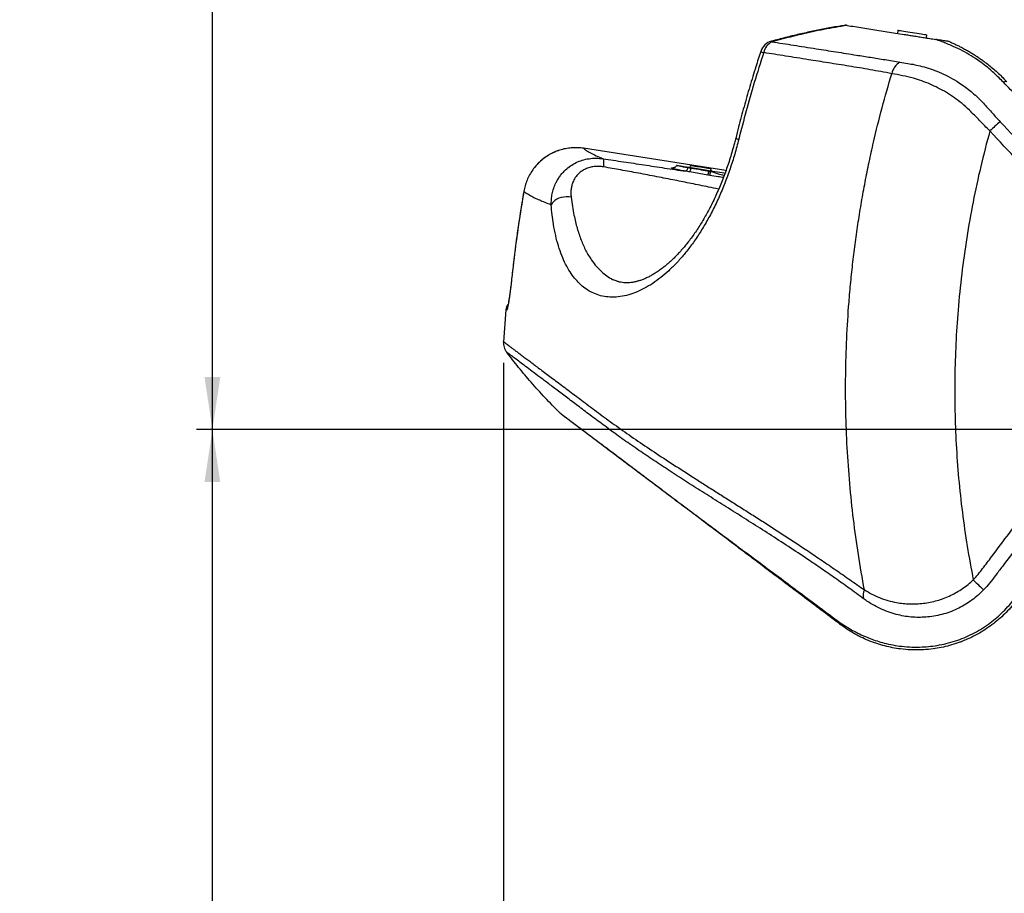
# Model space of a CAD drawing. Extents: x 0 to 8410, y 0 to 5940.
# Tile 66 of 158: x 2854 to 3791, y 2091 to 2923. Entities that reach past the tile are written whole.
import ezdxf

# ---------------------------------------------------------------- set-up
doc = ezdxf.new("R2010")
doc.units = 0
doc.header["$LTSCALE"] = 10
doc.header["$PDSIZE"] = -1
doc.layers.get('0').update_dxf_attribs({"linetype": 'CONTINUOUS'})
doc.styles.add('SLDTEXTSTYLE0', font='TXT', dxfattribs={"width": 0.605})
doc.dimstyles.new('SLDDIMSTYLE1', dxfattribs={"dimtxt": 50, "dimasz": 50, "dimexe": 0, "dimexo": 0.0625, "dimgap": 12.5, "dimtad": 1, "dimdec": 1, "dimrnd": 1e-09, "dimzin": 12, "dimtxsty": 'SLDTEXTSTYLE0', "dimsah": 1, "dimcen": 0.09, "dimazin": 3, "dimtfac": 1, "dimtofl": 0, "dimtmove": 0, "dimatfit": 3, "dimtolj": 1, "dimtzin": 12})
doc.dimstyles.new('SLDDIMSTYLE10', dxfattribs={"dimtxt": 50, "dimasz": 50, "dimexe": 0, "dimexo": 0.0625, "dimgap": -12.5, "dimtad": 0, "dimtih": 1, "dimtoh": 1, "dimdec": 1, "dimlfac": 0.5, "dimrnd": 1e-09, "dimzin": 12, "dimtxsty": 'SLDTEXTSTYLE0', "dimblk1": 'NONE', "dimsah": 1, "dimcen": 0, "dimazin": 3, "dimtfac": 1, "dimtmove": 0, "dimatfit": 3, "dimtolj": 1})
doc.dimstyles.new('SLDDIMSTYLE2', dxfattribs={"dimtxt": 50, "dimasz": 50, "dimexe": 0, "dimexo": 0.0625, "dimgap": 12.5, "dimtad": 1, "dimdec": 0, "dimrnd": 1e-09, "dimzin": 12, "dimtxsty": 'SLDTEXTSTYLE0', "dimsah": 1, "dimcen": 0.09, "dimazin": 3, "dimtfac": 1, "dimtofl": 0, "dimtmove": 0, "dimatfit": 3, "dimtolj": 1, "dimtzin": 12})

# ---------------------------------------------------------------- blocks, each defined once
blk = doc.blocks.new('_D_4')
at = {"color": 7, "linetype": 'CONTINUOUS'}
for p, q in [((3314.5, 2596.74), (3314.5, 1264.41)), ((4261.63, 1476.98), (4261.63, 1264.41)), ((3314.5, 1279.41), (4261.63, 1279.41))]:
    blk.add_line(p, q, dxfattribs=at)
for points in [[(3314.5, 1279.41), (3364.5, 1271.91), (3364.5, 1286.91)], [(4261.63, 1279.41), (4211.63, 1286.91), (4211.63, 1271.91)]]:
    blk.add_solid(points, dxfattribs=at)
at = {"color": 7, "linetype": 'CONTINUOUS', "insert": (3730.78, 1343.86), "char_height": 50, "attachment_point": 1, "style": 'SLDTEXTSTYLE0'}
blk.add_mtext('947', dxfattribs=at)
blk = doc.blocks.new('_D_6')
at = {"color": 7, "linetype": 'CONTINUOUS'}
for p, q in [((4661.63, 2533.02), (3022.36, 2533.02)), ((3037.36, 1533.02), (3037.36, 2533.02)), ((4543.1, 1533.02), (3022.36, 1533.02))]:
    blk.add_line(p, q, dxfattribs=at)
for points in [[(3037.36, 2533.02), (3029.86, 2483.02), (3044.86, 2483.02)], [(3037.36, 1533.02), (3044.86, 1583.02), (3029.86, 1583.02)]]:
    blk.add_solid(points, dxfattribs=at)
at = {"color": 7, "linetype": 'CONTINUOUS', "insert": (2972.9, 1956.63), "char_height": 50, "attachment_point": 1, "rotation": 90, "style": 'SLDTEXTSTYLE0'}
blk.add_mtext('1000', dxfattribs=at)
blk = doc.blocks.new('_D_7')
at = {"color": 7, "linetype": 'CONTINUOUS'}
for p, q in [((4661.63, 4113.02), (3022.36, 4113.02)), ((3037.36, 2533.02), (3037.36, 4113.02)), ((4661.63, 2533.02), (3022.36, 2533.02))]:
    blk.add_line(p, q, dxfattribs=at)
for points in [[(3037.36, 4113.02), (3029.86, 4063.02), (3044.86, 4063.02)], [(3037.36, 2533.02), (3044.86, 2583.02), (3029.86, 2583.02)]]:
    blk.add_solid(points, dxfattribs=at)
at = {"color": 7, "linetype": 'CONTINUOUS', "insert": (2972.9, 3246.63), "char_height": 50, "attachment_point": 1, "rotation": 90, "style": 'SLDTEXTSTYLE0'}
blk.add_mtext('1580', dxfattribs=at)
blk = doc.blocks.new('_D_9')
at = {"color": 7, "linetype": 'CONTINUOUS'}
for p, q in [((6136.63, 4639.08), (2746.63, 4639.08)), ((2761.63, 4639.08), (2761.63, 1533.02)), ((3861.91, 1533.02), (2746.63, 1533.02))]:
    blk.add_line(p, q, dxfattribs=at)
for points in [[(2761.63, 4639.08), (2754.13, 4589.08), (2769.13, 4589.08)], [(2761.63, 1533.02), (2769.13, 1583.02), (2754.13, 1583.02)]]:
    blk.add_solid(points, dxfattribs=at)
at = {"color": 7, "linetype": 'CONTINUOUS', "insert": (2697.18, 3009.66), "char_height": 50, "attachment_point": 1, "rotation": 90, "style": 'SLDTEXTSTYLE0'}
blk.add_mtext('3106', dxfattribs=at)
blk = doc.blocks.new('_D_25')
at = {"color": 7, "linetype": 'CONTINUOUS'}
for p, q in [((2062.62, 5429.6), (2293.31, 4952.44)), ((2293.31, 4952.44), (2402.63, 4726.35)), ((2433.35, 4741.69), (2433.35, 4820.85)), ((2433.35, 4820.85), (2655.21, 4820.85)), ((2655.21, 4820.85), (2655.21, 4741.69)), ((2655.21, 4741.69), (2433.35, 4741.69)), ((2402.63, 4726.35), (2660.94, 4726.35))]:
    blk.add_line(p, q, dxfattribs=at)
blk.add_arc((2177.97, 5191.02), 4417.95, 270.87652, 299.0424, dxfattribs=at)
blk.add_solid([(2293.31, 4952.44), (2308.32, 4904.16), (2321.83, 4910.69)], dxfattribs=at)
at = {"color": 7, "linetype": 'CONTINUOUS', "char_height": 50, "attachment_point": 1, "style": 'SLDTEXTSTYLE0'}
for s, insert in [('%%c', (2450.54, 4806.14)), ('265', (2523.44, 4806.28))]:
    blk.add_mtext(s, dxfattribs=dict(at, insert=insert))
blk = doc.blocks.new('_NONE')

msp = doc.modelspace()

# ---------------------------------------------------------------- linework, layer by layer
at = {"color": 7, "linetype": 'CONTINUOUS'}
for p, q in [((3689.919653, 2913.342406), (3689.450385, 2910.37934)), ((3717.105629, 2905.999233), (3717.574956, 2908.962299)), ((3526.241901, 2779.812862), (3390.738549, 2800.926377)), ((3492.314341, 2784.670522), (3492.001476, 2782.695224)), ((3493.002476, 2782.536675), (3510.137977, 2779.822637)), ((3510.137977, 2779.822637), (3512.92819, 2779.380729)), ((3511.75523, 2779.566457), (3512.068095, 2781.541874)), ((3418.797137, 2675.841858), (3418.949427, 2675.774266)), ((3316.79559, 2647.101094), (3314.540865, 2616.733004)), ((3370.781304, 2546.638896), (3367.664399, 2549.34292)), ((3770.113262, 2340.794076), (3769.762995, 2340.586533))]:
    msp.add_line(p, q, dxfattribs=at)
at = {"color": 8, "linetype": 'CONTINUOUS'}
for p, q in [((3569.625439, 2902.980258), (3569.616201, 2902.976562)), ((3390.761139, 2800.908973), (3390.737595, 2800.926616)), ((3526.237311, 2779.79963), (3390.761139, 2800.908973)), ((3489.915969, 2782.658269), (3492.933037, 2782.146146)), ((3509.001972, 2775.384595), (3491.967322, 2778.381397)), ((3510.950567, 2775.037934), (3509.001972, 2775.384595)), ((3510.034146, 2779.233028), (3511.656644, 2778.950383)), ((3333.795192, 2759.859492), (3333.768549, 2759.880711)), ((3322.211029, 2676.365783), (3322.184743, 2676.386525))]:
    msp.add_line(p, q, dxfattribs=at)
at = {"color": 7, "linetype": 'CONTINUOUS', "flags": 128}
for points in [[(3689.919653, 2913.342406), (3690.020504, 2913.326432), (3690.465631, 2913.255979), (3691.254737, 2913.130929), (3692.367377, 2912.954738), (3693.774762, 2912.731816), (3695.440473, 2912.468006), (3697.321298, 2912.170102), (3699.368538, 2911.845853), (3701.529207, 2911.503603), (3703.747274, 2911.152293)], [(3703.747274, 2911.152293), (3705.965402, 2910.800983), (3708.12607, 2910.458853), (3710.173311, 2910.134603), (3712.054135, 2909.836699), (3713.719847, 2909.572889), (3715.127232, 2909.349968), (3716.239872, 2909.173657), (3717.028977, 2909.048726), (3717.474105, 2908.978273), (3717.574956, 2908.962299)], [(3479.944172, 2784.604837), (3480.700793, 2784.485032), (3481.774332, 2784.315039), (3483.139219, 2784.098794), (3484.763088, 2783.841659), (3486.607196, 2783.549597), (3488.627674, 2783.22952), (3490.776481, 2782.889177), (3493.002476, 2782.536675)], [(3492.314341, 2784.670522), (3492.318632, 2784.669926), (3492.552104, 2784.632851), (3493.133905, 2784.540703), (3494.043114, 2784.396698), (3495.24677, 2784.206082), (3496.701481, 2783.975651), (3498.354556, 2783.713867), (3500.146272, 2783.43003), (3502.011957, 2783.134629)], [(3502.011957, 2783.134629), (3503.884079, 2782.838036), (3505.695047, 2782.551219), (3507.379415, 2782.284428), (3508.876206, 2782.04744), (3510.131361, 2781.848599), (3511.099579, 2781.695296), (3511.745872, 2781.592895), (3512.046756, 2781.545212), (3512.068095, 2781.541874)], [(3512.92819, 2779.380729), (3515.640022, 2778.951217), (3518.17614, 2778.549482), (3520.486059, 2778.183629), (3522.524061, 2777.86081), (3524.249675, 2777.587582), (3525.487961, 2777.391483)]]:
    msp.add_lwpolyline(points, dxfattribs=at)
at = {"color": 8, "linetype": 'CONTINUOUS', "flags": 128}
for points in [[(3569.621565, 2902.977993), (3569.746437, 2902.879288), (3569.996776, 2902.404596)], [(3378.846588, 2754.472544), (3376.531484, 2754.747679), (3374.15761, 2754.769494), (3371.784987, 2754.537155), (3369.473519, 2754.056742), (3367.281677, 2753.340175), (3365.264835, 2752.405812), (3363.473954, 2751.277019), (3361.954333, 2749.982526), (3360.744359, 2748.554994), (3359.874608, 2747.030427)], [(3317.593875, 2646.909644), (3317.937793, 2648.797085), (3318.294527, 2649.83504)], [(3761.629881, 2389.892032), (3763.09398, 2388.454666), (3764.542999, 2387.036135), (3765.949818, 2385.663082), (3767.288091, 2384.361138), (3768.532815, 2383.15474), (3769.660654, 2382.066418), (3770.650538, 2381.116559), (3771.4839, 2380.322923)]]:
    msp.add_lwpolyline(points, dxfattribs=at)
at = {"color": 7, "linetype": 'CONTINUOUS'}
for centre, radius, start, end in [((3573.563954, 2888.505359), 15, 105.237703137, 161.96757991), ((3573.564401, 2888.506731), 15, 105.22692372, 161.967512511), ((3568.664174, 2913.600324), 22.49317, 245.400065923, 253.199379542), ((3326.684333, 2646.286221), 10, 141.904336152, 175.32650453)]:
    msp.add_arc(centre, radius, start, end, dxfattribs=at)
at = {"color": 8, "linetype": 'CONTINUOUS'}
for centre, radius, start, end in [((3577.29007, 2888.740263), 15.488903, 118.090925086, 167.5963424), ((3700.084798, 2868.902698), 16.272375, 120.252902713, 169.101165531), ((3897.880575, 2691.465354), 174.310768, 129.35630414, 133.698798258), ((3542.107255, 2826.266697), 17.205003, 247.336809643, 257.527703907), ((3476.787098, 2784.281587), 16.286542, 338.760088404, 352.46586115), ((3557.897284, 2770.796401), 65.948238, 169.745399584, 170.090013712), ((3488.737174, 2782.882373), 21.607377, 339.696015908, 350.276510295), ((3571.398433, 2768.730608), 62.256539, 169.737018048, 170.287997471), ((3161.067129, 2840.201065), 355.899781, 349.449968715, 350.090006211), ((3670.271858, 2375.122331), 13.347801, 156.651405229, 193.636085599), ((3641.506505, 2355.457138), 10.242277, 205.131387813, 232.553146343)]:
    msp.add_arc(centre, radius, start, end, dxfattribs=at)
msp.add_ellipse((3510.404199, 2778.261765), major_axis=(9.394078, 3.234577), ratio=0.0247478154, start_param=1.2902654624, end_param=1.4285587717, dxfattribs=at)
at = {"color": 7, "linetype": 'CONTINUOUS'}
for points, knots in [([(3640.119078, 2918.092419), (3638.397446, 2917.826191), (3632.200542, 2916.86792), (3621.852066, 2915.012605), (3608.845123, 2912.459242), (3595.92457, 2909.584709), (3582.773979, 2906.387999), (3574.034402, 2904.043826), (3569.650533, 2902.867963)], [0, 0, 0, 0, 0.0724627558, 0.2608250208, 0.4372288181, 0.6237284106, 0.8112579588, 1, 1, 1, 1]), ([(3641.498746, 2917.974164), (3641.14168, 2918.030775), (3640.42424, 2918.144522), (3639.99146, 2918.212669), (3640.097027, 2918.196181), (3640.102686, 2918.195297)], [0, 0, 0, 0, 0.4839244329, 0.9723320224, 1, 1, 1, 1]), ([(3641.498746, 2917.974164), (3646.45332, 2917.189422), (3656.365819, 2915.619408), (3671.832853, 2913.169608), (3685.051117, 2911.076236), (3694.548711, 2909.571755), (3700.318926, 2908.658052), (3704.896692, 2907.932905), (3709.735441, 2907.166433), (3714.831084, 2906.359556), (3720.153286, 2905.516464), (3723.922145, 2904.919567), (3725.813748, 2904.619982)], [0, 0, 0, 0, 0.19782767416, 0.39578921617, 0.59439401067, 0.69387889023, 0.7438184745, 0.7938954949, 0.8447954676, 0.89589328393, 0.94774847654, 1, 1, 1, 1]), ([(3738.749029, 2902.571251), (3738.701061, 2902.578834), (3738.617281, 2902.592079), (3737.781649, 2902.7244), (3736.561106, 2902.917765), (3734.70629, 2903.211496), (3732.342349, 2903.586037), (3729.64162, 2904.013643), (3727.472381, 2904.357264), (3726.206631, 2904.557712), (3725.790085, 2904.623677)], [0, 0, 0, 0, 0.135292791, 0.2362961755, 0.3377434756, 0.43213323, 0.598166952, 0.7592522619, 0.9207723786, 1, 1, 1, 1]), ([(3738.749446, 2902.571251), (3739.304991, 2902.334795), (3740.416398, 2901.861749), (3742.07239, 2901.128767), (3743.720767, 2900.378284), (3745.359675, 2899.609195), (3746.992063, 2898.820524), (3749.029675, 2897.807683), (3751.828284, 2896.361201), (3755.210625, 2894.508897), (3758.703088, 2892.477003), (3762.048866, 2890.42096), (3765.380965, 2888.257793), (3768.691426, 2885.988536), (3772.394389, 2883.311728), (3776.526716, 2880.129565), (3781.143937, 2876.298209), (3785.643019, 2872.259117), (3789.811542, 2868.241517), (3792.393871, 2865.525033), (3793.591323, 2864.265372)], [0, 0, 0, 0, 0.0296502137, 0.0593174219, 0.0890028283, 0.1187065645, 0.1484273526, 0.1781663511, 0.2312760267, 0.3002904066, 0.3603800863, 0.4198842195, 0.4805438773, 0.5402307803, 0.5989835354, 0.6819304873, 0.7652182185, 0.8511801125, 0.9309907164, 1, 1, 1, 1]), ([(3559.324684, 2893.140723), (3557.758047, 2888.303729), (3554.154575, 2877.178004), (3548.861129, 2859.638707), (3543.39395, 2840.516088), (3538.932853, 2824.092292), (3536.411601, 2814.010169), (3535.504522, 2810.382892)], [0, 0, 0, 0, 0.1770731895, 0.4072917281, 0.6380273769, 0.8697719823, 1, 1, 1, 1]), ([(3535.461189, 2810.394694), (3535.073727, 2808.848847), (3534.081077, 2804.888508), (3532.336533, 2798.647207), (3530.247781, 2791.687026), (3528.041601, 2784.89246), (3525.709167, 2778.206715), (3523.257506, 2771.65149), (3520.696401, 2765.248452), (3518.035966, 2759.018045), (3515.286463, 2752.979383), (3512.458405, 2747.150079), (3509.562606, 2741.545169), (3506.60266, 2736.16715), (3503.566516, 2730.987854), (3500.444953, 2725.981032), (3497.233795, 2721.137947), (3493.945268, 2716.474593), (3490.592134, 2712.006478), (3487.188533, 2707.749563), (3483.749949, 2703.718566), (3480.293193, 2699.928479), (3476.836236, 2696.393507), (3473.398252, 2693.124933), (3469.971457, 2690.111576), (3466.539336, 2687.326856), (3463.10824, 2684.773658), (3459.693397, 2682.460734), (3456.310244, 2680.394504), (3452.970476, 2678.576396), (3449.685944, 2677.008654), (3446.468972, 2675.690546), (3443.331314, 2674.621218), (3440.284084, 2673.798464), (3437.327315, 2673.216469), (3434.459839, 2672.870148), (3431.67111, 2672.757149), (3428.9402, 2672.880991), (3426.240148, 2673.25177), (3423.557392, 2673.903347), (3421.124366, 2674.730021), (3419.611942, 2675.486163), (3418.963673, 2675.810267)], [0, 0, 0, 0, 0.0161357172, 0.0413384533, 0.065725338, 0.0900760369, 0.1143672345, 0.1385619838, 0.1626257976, 0.186526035, 0.2102339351, 0.2337239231, 0.2569759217, 0.2799761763, 0.3028752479, 0.3259932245, 0.3493051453, 0.3727906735, 0.3964242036, 0.4201741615, 0.4440063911, 0.4678818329, 0.4917544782, 0.5155735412, 0.5393138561, 0.5634369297, 0.5878757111, 0.612564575, 0.6375156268, 0.6627399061, 0.6882496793, 0.7140608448, 0.7401954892, 0.7666854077, 0.7935807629, 0.8211401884, 0.8493406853, 0.8786481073, 0.9092854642, 0.9414016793, 0.9748830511, 1, 1, 1, 1]), ([(3366.876664, 2798.709919), (3366.584141, 2798.621187), (3365.013264, 2798.144689), (3362.273494, 2796.98506), (3358.703967, 2795.231298), (3355.330389, 2793.185912), (3352.175991, 2790.900995), (3349.235617, 2788.386373), (3346.521608, 2785.631808), (3344.573801, 2783.419579), (3343.614249, 2782.072247), (3343.409719, 2781.785061)], [0, 0, 0, 0, 0.0311978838, 0.1675361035, 0.3028483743, 0.4369829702, 0.5695625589, 0.6999666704, 0.8312488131, 0.9640303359, 1, 1, 1, 1]), ([(3479.434075, 2784.697344), (3479.241296, 2784.402084), (3478.873588, 2783.838904), (3478.167091, 2783.204995), (3477.47614, 2782.768103), (3476.860865, 2782.506549), (3476.382917, 2782.37231), (3476.076763, 2782.318093), (3475.939915, 2782.306333), (3475.955388, 2782.307062), (3475.960793, 2782.307317)], [0, 0, 0, 0, 0.1621832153, 0.3093492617, 0.4432496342, 0.5635777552, 0.6757139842, 0.7935359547, 0.9278770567, 1, 1, 1, 1]), ([(3479.944172, 2784.604837), (3479.751944, 2784.635287), (3479.449558, 2784.683187), (3479.471675, 2784.679671), (3479.479732, 2784.678389)], [0, 0, 0, 0, 0.635700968, 1, 1, 1, 1]), ([(3333.79394, 2759.876301), (3333.481841, 2758.091472), (3331.968011, 2749.434191), (3329.558772, 2733.841522), (3326.58972, 2713.108964), (3324.129104, 2693.951409), (3322.792815, 2681.698262), (3322.213235, 2676.383783)], [0, 0, 0, 0, 0.0644736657, 0.312728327, 0.5613820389, 0.8097610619, 1, 1, 1, 1]), ([(3322.183432, 2676.386644), (3322.162031, 2676.184341), (3322.033492, 2674.969297), (3321.783005, 2672.752781), (3321.436867, 2669.787771), (3321.082502, 2666.907981), (3320.725716, 2664.138551), (3320.370828, 2661.514225), (3320.023601, 2659.076554), (3319.688326, 2656.846507), (3319.370684, 2654.853298), (3319.078042, 2653.138928), (3318.826874, 2651.77984), (3318.624087, 2650.777303), (3318.481065, 2650.136062), (3318.393922, 2649.798272), (3318.390523, 2649.787493), (3318.389239, 2649.783422)], [0, 0, 0, 0, 0.0158572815, 0.0952397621, 0.1744333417, 0.2528419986, 0.3319151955, 0.4110011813, 0.4888828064, 0.5667925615, 0.6446286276, 0.7205193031, 0.7952779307, 0.8601825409, 0.9178433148, 0.9689741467, 1, 1, 1, 1]), ([(3314.49944, 2616.736104), (3314.489771, 2615.84661), (3314.470433, 2614.067639), (3315.046397, 2611.451302), (3316.01561, 2608.953774), (3317.016798, 2607.483131), (3317.517402, 2606.747796)], [0, 0, 0, 0, 0.2500013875, 0.4999976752, 0.749993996, 1, 1, 1, 1]), ([(3367.664399, 2549.34292), (3363.057984, 2554.026175), (3353.846736, 2563.391078), (3340.970481, 2577.747985), (3328.798967, 2592.158924), (3321.27829, 2601.884365), (3317.517402, 2606.747796)], [0, 0, 0, 0, 0.2583172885, 0.5165459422, 0.7582376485, 1, 1, 1, 1]), ([(3635.278942, 2347.325613), (3629.792617, 2351.459848), (3618.816892, 2359.730636), (3602.900465, 2371.724564), (3587.348349, 2383.443882), (3572.070764, 2394.956438), (3557.076538, 2406.255335), (3542.455019, 2417.273449), (3528.29365, 2427.944764), (3513.71662, 2438.929418), (3498.872718, 2450.115064), (3483.933686, 2461.372463), (3469.808424, 2472.016543), (3456.416033, 2482.108486), (3443.811201, 2491.606916), (3432.023362, 2500.489689), (3421.201538, 2508.644566), (3411.87823, 2515.670081), (3403.907423, 2521.676598), (3397.132746, 2526.781608), (3391.10294, 2531.325447), (3385.834464, 2535.295564), (3381.279974, 2538.72764), (3377.503867, 2541.572969), (3374.53594, 2543.809667), (3372.42383, 2545.401148), (3371.084152, 2546.410781), (3370.882256, 2546.562806), (3370.781364, 2546.638777)], [0, 0, 0, 0, 0.0347772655, 0.0695740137, 0.1043790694, 0.1391678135, 0.1745063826, 0.2098630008, 0.2452182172, 0.2805549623, 0.322930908, 0.3653429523, 0.4077528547, 0.4501258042, 0.4937362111, 0.537386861, 0.5810373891, 0.6246475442, 0.6614797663, 0.6983499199, 0.7352323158, 0.7721015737, 0.8089330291, 0.8471163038, 0.8853410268, 0.9235823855, 0.9618123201, 1, 1, 1, 1]), ([(3803.332986, 2370.944073), (3801.710131, 2368.873515), (3798.456893, 2364.722798), (3793.058456, 2358.907505), (3787.273904, 2353.399435), (3781.064517, 2348.24266), (3774.441477, 2343.45682), (3767.453904, 2339.106139), (3760.224167, 2335.263812), (3752.722118, 2331.909019), (3745.005864, 2329.075131), (3737.133127, 2326.784207), (3729.231593, 2325.055888), (3720.801334, 2323.794215), (3711.817892, 2323.111978), (3702.168785, 2323.150498), (3693.202083, 2323.909181), (3684.902562, 2325.224301), (3677.398397, 2326.912753), (3669.68767, 2329.17515), (3662.056412, 2331.995231), (3654.56949, 2335.362626), (3647.688978, 2339.041946), (3641.297343, 2342.959578), (3637.287062, 2345.868827), (3635.278942, 2347.325613)], [0, 0, 0, 0, 0.0378054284, 0.0757861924, 0.1139626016, 0.1524840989, 0.1924463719, 0.232706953, 0.2732609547, 0.3141234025, 0.3568432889, 0.3998616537, 0.4432946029, 0.4872640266, 0.5411788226, 0.5953510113, 0.6502720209, 0.6936459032, 0.7368674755, 0.7802186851, 0.8284866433, 0.8733015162, 0.9182628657, 0.9590707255, 1, 1, 1, 1])]:
    msp.add_open_spline(points, degree=3, knots=knots, dxfattribs=at)
at = {"color": 8, "linetype": 'CONTINUOUS'}
for points, knots in [([(3641.498746, 2917.974164), (3634.168145, 2916.707083), (3619.499462, 2914.171628), (3595.619134, 2909.107502), (3579.204378, 2904.81334), (3569.996776, 2902.404596)], [0, 0, 0, 0, 0.3048884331, 0.6100879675, 1, 1, 1, 1]), ([(3569.996776, 2902.404596), (3576.806784, 2901.329399), (3590.435488, 2899.177632), (3610.906714, 2895.942005), (3630.915002, 2892.786742), (3648.200612, 2890.053327), (3663.858761, 2887.580405), (3677.689584, 2885.37286), (3687.154429, 2883.763538), (3691.886487, 2882.958938)], [0, 0, 0, 0, 0.1858175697, 0.3718722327, 0.5284904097, 0.6851057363, 0.7900584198, 0.8950372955, 1, 1, 1, 1]), ([(3790.635796, 2863.572885), (3789.169985, 2865.060079), (3786.334211, 2867.937219), (3782.143905, 2871.888408), (3777.426778, 2876.110122), (3772.061263, 2880.541275), (3765.231585, 2885.544806), (3757.554948, 2890.414522), (3749.157504, 2895.053253), (3741.712449, 2898.44553), (3735.564848, 2900.901068), (3730.730899, 2902.860135), (3727.457699, 2904.028545), (3725.799503, 2904.620458)], [0, 0, 0, 0, 0.071071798, 0.1374962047, 0.2022293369, 0.298614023, 0.3944682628, 0.5211813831, 0.6467088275, 0.7751303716, 0.8488769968, 0.9234414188, 1, 1, 1, 1]), ([(3562.162699, 2892.067243), (3559.136731, 2882.536297), (3553.288505, 2864.116038), (3545.3888, 2836.565758), (3540.724341, 2818.501897), (3538.391533, 2809.467723)], [0, 0, 0, 0, 0.3489401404, 0.6743892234, 1, 1, 1, 1]), ([(3684.105935, 2871.979405), (3677.195842, 2873.272508), (3663.375626, 2875.858719), (3643.242251, 2879.186314), (3623.606326, 2882.29373), (3603.423121, 2885.499658), (3582.774963, 2888.788787), (3569.036371, 2890.973961), (3562.162699, 2892.067243)], [0, 0, 0, 0, 0.1565963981, 0.3131934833, 0.470359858, 0.6275262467, 0.8136444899, 1, 1, 1, 1]), ([(3691.886487, 2882.958938), (3694.373553, 2882.550355), (3698.941175, 2881.799972), (3706.007151, 2880.64974), (3713.17485, 2878.918245), (3720.926391, 2876.634648), (3729.234905, 2873.480663), (3737.607501, 2869.59667), (3745.055907, 2865.397448), (3751.522685, 2861.158104), (3757.024105, 2857.103226), (3762.393423, 2852.64795), (3767.565829, 2847.797038), (3773.358131, 2841.663056), (3779.818677, 2834.373635), (3784.834973, 2828.954752), (3787.342968, 2826.245477)], [0, 0, 0, 0, 0.078675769, 0.1444920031, 0.2105781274, 0.2897227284, 0.3693801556, 0.4507848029, 0.5328621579, 0.5895230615, 0.6468037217, 0.7040806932, 0.762569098, 0.8210754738, 0.9105431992, 1, 1, 1, 1]), ([(3658.017101, 2380.41239), (3656.03314, 2391.583871), (3652.065221, 2413.926814), (3647.488156, 2447.682591), (3643.927114, 2481.604021), (3641.486348, 2515.812844), (3640.177196, 2550.2642), (3640.024039, 2584.931511), (3641.024798, 2619.650271), (3642.857634, 2649.19175), (3644.995531, 2673.517703), (3647.030263, 2692.651957), (3649.416606, 2711.755593), (3652.156787, 2730.83382), (3655.250261, 2749.870385), (3658.700995, 2768.867769), (3662.50515, 2787.808229), (3667.714825, 2811.383532), (3674.633552, 2839.527326), (3680.947288, 2861.157984), (3684.105935, 2871.979405)], [0, 0, 0, 0, 0.06850885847, 0.13701759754, 0.20563524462, 0.27442309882, 0.34404559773, 0.41374640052, 0.48368075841, 0.5536925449, 0.59238913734, 0.63108567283, 0.66984029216, 0.70859487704, 0.74742110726, 0.78624710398, 0.82513237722, 0.86401750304, 0.93197045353, 1, 1, 1, 1]), ([(3777.454974, 2817.488839), (3774.188902, 2820.78531), (3767.657196, 2827.377808), (3759.092143, 2836.306577), (3751.059515, 2843.562459), (3743.693543, 2849.197289), (3736.097332, 2854.166897), (3728.359567, 2858.435707), (3720.512076, 2862.108778), (3712.580824, 2865.162674), (3703.731257, 2867.975647), (3694.059502, 2870.198596), (3687.432403, 2871.384261), (3684.105935, 2871.979405)], [0, 0, 0, 0, 0.1149225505, 0.2298296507, 0.3086744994, 0.3876886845, 0.4665347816, 0.5442619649, 0.6219978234, 0.7019518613, 0.7819230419, 0.890536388, 1, 1, 1, 1]), ([(3793.591323, 2864.265372), (3793.330978, 2864.378214), (3792.810289, 2864.603898), (3791.360626, 2863.916556), (3790.635796, 2863.572885)], [0, 0, 0, 0, 0.5000009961, 1, 1, 1, 1]), ([(3934.137704, 2709.945967), (3930.638461, 2713.698015), (3923.760457, 2721.072925), (3913.538259, 2732.063309), (3903.352666, 2742.972786), (3893.159089, 2753.901794), (3882.959815, 2764.842177), (3872.76302, 2775.775601), (3852.643887, 2797.352741), (3834.60638, 2816.682347), (3818.675329, 2833.782706), (3814.749913, 2837.995389), (3810.81989, 2842.209885), (3806.881369, 2846.429004), (3802.92434, 2850.657513), (3798.939285, 2854.896497), (3794.851832, 2859.215452), (3792.065685, 2862.095041), (3790.635796, 2863.572885)], [0, 0, 0, 0, 0.0731550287, 0.1437912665, 0.214690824, 0.2859510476, 0.3570514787, 0.428157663, 0.499286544, 0.7780486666, 0.8054240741, 0.8328119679, 0.8602197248, 0.8876566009, 0.9151716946, 0.9428482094, 0.9706689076, 1, 1, 1, 1]), ([(3787.342968, 2826.245477), (3796.308425, 2816.609329), (3814.239325, 2797.337049), (3844.351848, 2765.058469), (3871.585495, 2735.910636), (3892.793468, 2713.047306), (3905.036309, 2700.100539), (3912.806661, 2691.79526), (3918.985919, 2684.672534), (3923.336238, 2678.586599), (3927.191523, 2672.087008), (3930.484085, 2665.308471), (3933.186457, 2658.281102), (3935.292718, 2651.073879), (3936.795914, 2643.633867), (3937.662604, 2636.107489), (3937.884328, 2628.57681), (3937.484419, 2621.096504), (3936.446646, 2613.603937), (3934.777025, 2606.229247), (3932.497556, 2599.042247), (3929.636047, 2592.100047), (3926.169769, 2585.346507), (3922.130598, 2578.938974), (3917.644195, 2572.900104), (3911.61158, 2565.026495), (3901.1817, 2551.14741), (3877.132986, 2519.252778), (3844.599255, 2476.069365), (3812.293674, 2433.193537), (3792.912499, 2407.476721), (3783.245615, 2394.607217), (3777.550118, 2386.929854), (3773.508034, 2382.527479), (3771.4839, 2380.322923)], [0, 0, 0, 0, 0.0711189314, 0.1422377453, 0.2385225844, 0.2866651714, 0.3107362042, 0.3348082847, 0.3481206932, 0.3616338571, 0.3751513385, 0.3888926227, 0.4022813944, 0.4157626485, 0.4293893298, 0.4432140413, 0.4566130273, 0.4700122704, 0.4836022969, 0.4973906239, 0.5107711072, 0.5242457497, 0.5378659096, 0.5516862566, 0.5650655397, 0.578448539, 0.605216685, 0.6587505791, 0.7940115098, 0.8969796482, 0.9484639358, 0.9677705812, 0.9838606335, 1, 1, 1, 1]), ([(3777.454974, 2817.488839), (3774.458914, 2806.163072), (3768.519868, 2783.712167), (3761.277849, 2749.73762), (3755.237312, 2715.682549), (3750.477142, 2681.359144), (3747.066849, 2647.736463), (3744.913595, 2614.926312), (3743.910455, 2582.974832), (3744.004553, 2551.00914), (3745.217096, 2518.865798), (3747.569895, 2486.577027), (3751.091969, 2454.182168), (3755.657451, 2421.91418), (3759.639471, 2400.563939), (3761.629881, 2389.892032)], [0, 0, 0, 0, 0.081378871, 0.1613161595, 0.2412540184, 0.3216361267, 0.4020181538, 0.4760201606, 0.5500659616, 0.6241103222, 0.6981107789, 0.773559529, 0.8490542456, 0.9245498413, 1, 1, 1, 1]), ([(3761.629881, 2389.892032), (3763.212897, 2391.608213), (3766.387696, 2395.050082), (3772.02793, 2402.557689), (3781.89341, 2415.716671), (3801.717352, 2441.991681), (3841.46694, 2494.772864), (3877.650086, 2542.772895), (3904.558273, 2578.489689), (3910.042308, 2585.57654), (3914.135047, 2592.041896), (3917.070483, 2597.710691), (3919.556997, 2603.673956), (3921.519863, 2609.813618), (3922.94959, 2616.049072), (3923.857488, 2622.36369), (3924.235283, 2628.807664), (3924.066437, 2635.253619), (3923.357501, 2641.623556), (3922.128006, 2647.905966), (3920.34931, 2654.134791), (3918.0512, 2660.183339), (3915.268369, 2665.982294), (3912.010429, 2671.518044), (3908.263797, 2676.835054), (3902.499323, 2683.501685), (3894.933794, 2691.587159), (3882.718762, 2704.487586), (3861.582854, 2727.289006), (3825.418083, 2765.97571), (3795.383436, 2798.23339), (3777.454974, 2817.488839)], [0, 0, 0, 0, 0.0130688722, 0.0262101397, 0.0525490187, 0.1052148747, 0.2105446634, 0.4226583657, 0.4418538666, 0.4610502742, 0.4728120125, 0.4846579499, 0.4967638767, 0.5089586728, 0.5207192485, 0.5325607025, 0.5446578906, 0.5568428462, 0.5686483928, 0.580535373, 0.5926805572, 0.6049147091, 0.6167650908, 0.628699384, 0.6408944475, 0.6531809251, 0.6780861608, 0.7029982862, 0.7528148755, 0.8524487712, 1, 1, 1, 1]), ([(3538.391533, 2809.467723), (3537.143347, 2804.732864), (3534.642733, 2795.247053), (3530.189077, 2781.312528), (3525.247355, 2767.721997), (3519.779003, 2754.594534), (3513.801378, 2742.04194), (3507.372628, 2730.133616), (3500.573245, 2718.978558), (3493.550382, 2708.797305), (3486.36944, 2699.636683), (3479.104985, 2691.45594), (3471.740179, 2684.175187), (3464.195135, 2677.700895), (3456.521881, 2672.120551), (3448.771976, 2667.468255), (3441.148125, 2663.838062), (3433.399776, 2661.115573), (3425.600922, 2659.444621), (3417.82324, 2658.930127), (3410.409609, 2659.598965), (3403.642647, 2661.35945), (3397.509628, 2664.066643), (3391.965412, 2667.562696), (3386.804147, 2671.917192), (3382.050027, 2677.09708), (3377.604055, 2683.241647), (3373.522663, 2690.425135), (3369.846452, 2698.690185), (3366.687523, 2707.812513), (3364.056583, 2717.733934), (3362.120346, 2727.704108), (3360.726571, 2737.47619), (3360.158595, 2743.84569), (3359.874608, 2747.030427)], [0, 0, 0, 0, 0.0300825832, 0.0602674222, 0.0904416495, 0.1205099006, 0.1507040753, 0.1810149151, 0.2113275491, 0.2415234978, 0.2706695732, 0.2999093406, 0.3291579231, 0.3583158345, 0.3891945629, 0.4201610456, 0.4511374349, 0.4820295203, 0.5167347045, 0.5515379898, 0.5863502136, 0.6210675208, 0.6522650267, 0.6835521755, 0.7148727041, 0.7461656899, 0.7773683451, 0.8111030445, 0.8449476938, 0.8788287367, 0.9126715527, 0.9464048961, 0.9732025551, 1, 1, 1, 1]), ([(3390.761139, 2800.908973), (3389.038548, 2801.123418), (3385.593355, 2801.552311), (3380.242125, 2801.512517), (3374.78948, 2800.909799), (3369.306912, 2799.663967), (3363.993791, 2797.82149), (3358.925959, 2795.379373), (3354.159053, 2792.391223), (3349.750601, 2788.89206), (3345.771502, 2784.909339), (3342.258611, 2780.510136), (3339.250682, 2775.749096), (3336.821313, 2770.673116), (3334.923051, 2765.367548), (3334.170749, 2761.693579), (3333.795192, 2759.859492)], [0, 0, 0, 0, 0.0669500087, 0.1339003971, 0.2059685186, 0.2782658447, 0.3503329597, 0.4224224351, 0.4947411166, 0.5668303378, 0.6389520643, 0.7113041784, 0.783426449, 0.8555406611, 0.9278842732, 1, 1, 1, 1]), ([(3390.761139, 2800.908973), (3391.573006, 2800.225172), (3393.197733, 2798.856733), (3397.16686, 2796.510264), (3402.321577, 2793.923995), (3407.001119, 2791.975271), (3409.342649, 2791.000177)], [0, 0, 0, 0, 0.2370823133, 0.4744549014, 0.737029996, 1, 1, 1, 1]), ([(3359.874608, 2747.030427), (3359.910251, 2748.788364), (3359.981816, 2752.318034), (3360.799078, 2757.604736), (3362.198887, 2762.863677), (3364.053824, 2767.44743), (3366.132673, 2771.321303), (3368.252589, 2774.538644), (3370.718822, 2777.611329), (3373.954678, 2780.923897), (3378.156301, 2784.291059), (3383.488189, 2787.392011), (3389.43271, 2789.741717), (3395.810868, 2791.178776), (3402.528592, 2791.725573), (3407.053032, 2791.24392), (3409.342649, 2791.000177)], [0, 0, 0, 0, 0.0742385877, 0.1490597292, 0.2259348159, 0.3036285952, 0.3558751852, 0.4084423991, 0.4620927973, 0.5161554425, 0.5945251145, 0.6744558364, 0.7543962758, 0.8362276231, 0.9171221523, 1, 1, 1, 1]), ([(3409.96516, 2783.172776), (3410.021789, 2784.213892), (3410.13689, 2786.330006), (3410.059355, 2788.748365), (3409.808653, 2790.457345), (3409.496315, 2790.821177), (3409.342649, 2791.000177)], [0, 0, 0, 0, 0.24599662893, 0.49999909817, 0.75400700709, 1, 1, 1, 1]), ([(3409.342649, 2791.000177), (3415.796109, 2790.027526), (3428.734312, 2788.07751), (3448.227512, 2785.123347), (3467.986288, 2782.118154), (3481.260327, 2780.088431), (3487.987282, 2779.059817)], [0, 0, 0, 0, 0.2467759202, 0.4947480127, 0.7439507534, 1, 1, 1, 1]), ([(3479.944172, 2784.604837), (3480.392909, 2784.487116), (3481.10683, 2784.299826), (3482.897063, 2783.929404), (3484.625285, 2783.594031), (3486.634588, 2783.225739), (3488.438836, 2782.908734), (3489.565231, 2782.71774), (3489.915969, 2782.658269)], [0, 0, 0, 0, 0.2753781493, 0.4381136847, 0.6008485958, 0.7636241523, 0.926397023, 1, 1, 1, 1]), ([(3409.96516, 2783.172776), (3408.433437, 2783.381347), (3405.32851, 2783.804137), (3400.772286, 2783.596195), (3396.416486, 2782.763107), (3392.474289, 2781.31674), (3388.951573, 2779.317335), (3385.599122, 2776.591877), (3382.62387, 2773.002587), (3380.564323, 2769.01882), (3379.355191, 2765.21351), (3378.742749, 2761.711599), (3378.536662, 2758.115979), (3378.74302, 2755.69007), (3378.846588, 2754.472544)], [0, 0, 0, 0, 0.0784360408, 0.1589962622, 0.2353958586, 0.3140387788, 0.389610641, 0.4671150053, 0.5715380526, 0.6794433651, 0.7576993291, 0.8367806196, 0.9180826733, 1, 1, 1, 1]), ([(3519.271495, 2761.978676), (3516.072652, 2762.650444), (3507.377301, 2764.476499), (3493.510459, 2767.311991), (3477.102218, 2770.609877), (3460.33377, 2773.893699), (3443.122888, 2777.16559), (3426.290094, 2780.276353), (3415.32567, 2782.221697), (3409.96516, 2783.172776)], [0, 0, 0, 0, 0.08780121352, 0.23866831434, 0.3804413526, 0.5379350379, 0.69864938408, 0.85266956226, 1, 1, 1, 1]), ([(3487.987163, 2779.059817), (3487.522297, 2779.141342), (3486.029426, 2779.403152), (3483.639799, 2779.843907), (3480.986721, 2780.36406), (3478.699099, 2780.849663), (3476.825443, 2781.288171), (3475.43537, 2781.665353), (3474.48075, 2781.99758), (3474.174103, 2782.234557), (3474.577028, 2782.357576), (3475.172103, 2782.395354), (3475.80624, 2782.36349), (3475.960972, 2782.355716)], [0, 0, 0, 0, 0.0452155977, 0.1452056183, 0.2451953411, 0.3450924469, 0.4449884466, 0.5447382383, 0.6444880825, 0.7687922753, 0.8683324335, 0.9678725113, 1, 1, 1, 1]), ([(3489.915969, 2782.658269), (3489.781393, 2782.160434), (3489.512242, 2781.164761), (3489.001371, 2780.00916), (3488.469189, 2779.218581), (3488.147997, 2779.112659), (3487.987401, 2779.059698)], [0, 0, 0, 0, 0.2499986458, 0.4999987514, 0.7499980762, 1, 1, 1, 1]), ([(3491.967322, 2778.381397), (3490.634646, 2778.720546), (3489.301949, 2779.0597), (3487.987421, 2779.059698), (3487.987401, 2779.059698)], [0, 0, 0, 0, 0.9999848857, 1, 1, 1, 1]), ([(3492.933037, 2782.146146), (3496.212696, 2781.599911), (3501.916892, 2780.649864), (3507.613033, 2779.655624), (3510.034146, 2779.233028)], [0, 0, 0, 0, 0.5749556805, 1, 1, 1, 1]), ([(3523.767771, 2773.090531), (3522.094622, 2773.310735), (3517.843161, 2773.870272), (3513.552594, 2774.597129), (3510.950567, 2775.037934)], [0, 0, 0, 0, 0.3935470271, 1, 1, 1, 1]), ([(3511.656644, 2778.950383), (3514.026049, 2778.200626), (3518.303776, 2776.847014), (3522.603057, 2775.64193), (3524.520995, 2775.104334)], [0, 0, 0, 0, 0.553893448, 1, 1, 1, 1]), ([(3333.795192, 2759.859492), (3332.708242, 2753.283364), (3329.873832, 2736.13498), (3325.878193, 2708.31387), (3323.433636, 2687.017051), (3322.211029, 2676.365783)], [0, 0, 0, 0, 0.2371799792, 0.6184875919, 1, 1, 1, 1]), ([(3359.874608, 2747.030427), (3357.889858, 2747.777228), (3353.920358, 2749.270832), (3348.799347, 2751.390348), (3344.290299, 2753.420394), (3340.098018, 2755.538357), (3336.374458, 2757.720276), (3334.655297, 2759.14613), (3333.795192, 2759.859492)], [0, 0, 0, 0, 0.1512908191, 0.3025817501, 0.4543108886, 0.6060401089, 0.8028998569, 1, 1, 1, 1]), ([(3378.846588, 2754.472544), (3379.22511, 2751.496789), (3379.983198, 2745.537084), (3381.410806, 2737.725434), (3382.948632, 2730.821547), (3384.552422, 2724.776373), (3386.351218, 2718.993445), (3388.345419, 2713.485944), (3390.536068, 2708.260071), (3392.92099, 2703.329677), (3395.500186, 2698.703481), (3398.815628, 2693.544155), (3402.906848, 2688.279234), (3407.808857, 2683.255342), (3412.90223, 2679.270372), (3416.444272, 2676.880428), (3418.39671, 2676.019237), (3418.477239, 2675.983717)], [0, 0, 0, 0, 0.0765735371, 0.1533579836, 0.21325168, 0.2732987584, 0.3334434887, 0.3938192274, 0.454293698, 0.5150001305, 0.575807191, 0.6367709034, 0.7338772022, 0.8243860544, 0.9104355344, 0.9963058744, 1, 1, 1, 1]), ([(3322.211029, 2676.365783), (3321.973771, 2674.228237), (3321.547996, 2670.392267), (3320.89094, 2665.126024), (3320.2865, 2660.617791), (3319.697115, 2656.593568), (3319.141983, 2653.145126), (3318.638184, 2650.378924), (3318.201416, 2648.363424), (3317.839379, 2647.107768), (3317.675709, 2646.975685), (3317.593875, 2646.909644)], [0, 0, 0, 0, 0.1366820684, 0.2452852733, 0.3538871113, 0.4617431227, 0.5695964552, 0.6771546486, 0.784709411, 0.892355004, 1, 1, 1, 1]), ([(3317.593875, 2646.909644), (3317.336495, 2646.973238), (3316.807395, 2647.10397), (3316.821452, 2647.100495), (3316.82867, 2647.09871)], [0, 0, 0, 0, 0.486448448, 1, 1, 1, 1]), ([(3314.49944, 2616.736104), (3314.534456, 2616.713307), (3314.604488, 2616.667712), (3315.167952, 2616.231132), (3316.069481, 2615.557673), (3317.325136, 2614.614208), (3318.90945, 2613.424746), (3320.809115, 2611.998373), (3323.043809, 2610.320397), (3325.571064, 2608.42282), (3328.368914, 2606.322021), (3331.419589, 2604.031623), (3334.769209, 2601.516584), (3338.389903, 2598.798417), (3342.270182, 2595.884941), (3346.461638, 2592.738291), (3351.005434, 2589.327139), (3355.936699, 2585.625285), (3361.19284, 2581.679489), (3366.778044, 2577.486948), (3372.664487, 2573.068187), (3378.857502, 2568.419813), (3385.350912, 2563.545575), (3392.146501, 2558.447075), (3399.230425, 2553.122186), (3408.944295, 2545.824048), (3421.715988, 2536.503892), (3438.057788, 2525.076499), (3455.462956, 2513.30558), (3473.894478, 2501.1796), (3490.111444, 2490.726058), (3503.580203, 2482.130513), (3513.940627, 2475.549037), (3524.528903, 2468.841298), (3535.354615, 2461.986154), (3546.405126, 2454.976857), (3557.67802, 2447.797645), (3569.145646, 2440.447652), (3580.807862, 2432.904492), (3592.648262, 2425.155547), (3604.965054, 2416.97822), (3617.735163, 2408.319638), (3631.006066, 2399.260853), (3644.383934, 2389.874718), (3653.472643, 2383.566547), (3658.017101, 2380.41239)], [0, 0, 0, 0, 0.0217476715, 0.0434955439, 0.0652938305, 0.0870921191, 0.1080662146, 0.1290403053, 0.1500589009, 0.1710775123, 0.1910722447, 0.2110669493, 0.2310999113, 0.2511328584, 0.2707316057, 0.2903392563, 0.3108102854, 0.3312913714, 0.352067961, 0.372844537, 0.3936626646, 0.4144807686, 0.4353851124, 0.4562894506, 0.4772347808, 0.4981803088, 0.5391199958, 0.5801176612, 0.6209559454, 0.6619068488, 0.7029167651, 0.723519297, 0.7441217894, 0.7647556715, 0.7853894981, 0.8061231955, 0.8268569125, 0.8476258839, 0.868394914, 0.8892254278, 0.9100663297, 0.932526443, 0.9549868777, 0.9774929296, 1, 1, 1, 1]), ([(3657.300295, 2371.975531), (3652.736487, 2375.298343), (3643.604933, 2381.946835), (3630.283965, 2391.445518), (3617.174557, 2400.610145), (3602.301307, 2410.722078), (3585.7103, 2421.679433), (3567.616399, 2433.390243), (3549.949585, 2444.638179), (3532.767874, 2455.477617), (3515.970986, 2466.056004), (3499.609185, 2476.421599), (3483.709551, 2486.590241), (3468.434039, 2496.497903), (3453.810347, 2506.170028), (3439.527445, 2515.836729), (3425.665632, 2525.586101), (3412.289864, 2535.34576), (3399.725309, 2544.73093), (3387.903196, 2553.66027), (3376.860947, 2561.986264), (3366.636926, 2569.699164), (3357.32784, 2576.720676), (3349.019043, 2582.98761), (3341.707257, 2588.502755), (3335.373297, 2593.279757), (3329.973956, 2597.353126), (3325.486096, 2600.735632), (3321.946711, 2603.414243), (3319.409693, 2605.344418), (3317.814763, 2606.555419), (3317.616495, 2606.683688), (3317.517402, 2606.747796)], [0, 0, 0, 0, 0.0225003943, 0.0450202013, 0.067551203, 0.0900668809, 0.1226555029, 0.1552709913, 0.187899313, 0.2205218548, 0.2531164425, 0.2865549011, 0.3200163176, 0.3534866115, 0.3869500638, 0.4203902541, 0.4562214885, 0.4920725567, 0.5279188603, 0.5637436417, 0.6003227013, 0.6369301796, 0.6735371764, 0.7101155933, 0.7458772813, 0.7816662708, 0.8174550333, 0.8532163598, 0.8898977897, 0.9266093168, 0.9633198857, 1, 1, 1, 1]), ([(3367.664399, 2549.34292), (3367.759299, 2549.271435), (3367.949196, 2549.12839), (3369.201864, 2548.18469), (3371.176923, 2546.696453), (3373.953141, 2544.604791), (3377.572619, 2541.877855), (3382.075334, 2538.48527), (3387.463728, 2534.425464), (3393.675486, 2529.745488), (3400.692987, 2524.458145), (3408.793722, 2518.355113), (3418.080096, 2511.357421), (3428.632971, 2503.404224), (3440.09723, 2494.766767), (3452.557489, 2485.381388), (3466.006007, 2475.265102), (3480.427641, 2464.438971), (3495.67226, 2453.014082), (3511.105265, 2441.46633), (3526.59767, 2429.890779), (3542.333587, 2418.145342), (3558.915125, 2405.783131), (3576.343335, 2392.79926), (3594.365725, 2379.37027), (3612.9249, 2365.532555), (3625.799726, 2355.914048), (3632.233801, 2351.107289)], [0, 0, 0, 0, 0.03680764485, 0.07365312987, 0.11050872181, 0.14734928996, 0.18415278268, 0.22229761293, 0.26048446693, 0.29868589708, 0.33687376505, 0.37501945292, 0.41740246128, 0.4598223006, 0.5022438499, 0.54462921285, 0.58816807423, 0.63174136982, 0.67531557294, 0.71885564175, 0.75747738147, 0.79609928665, 0.8368594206, 0.87766542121, 0.91847514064, 0.95925870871, 1, 1, 1, 1]), ([(3658.017101, 2380.41239), (3660.304499, 2379.041319), (3664.893091, 2376.290908), (3672.358525, 2372.92976), (3680.288227, 2370.203263), (3687.85038, 2368.425936), (3694.837218, 2367.413505), (3701.135578, 2366.966066), (3707.605605, 2366.99142), (3714.152995, 2367.519059), (3720.72974, 2368.569607), (3727.313745, 2370.160201), (3733.914505, 2372.34254), (3740.207187, 2375.032661), (3746.089626, 2378.14054), (3751.547356, 2381.591517), (3756.763636, 2385.498536), (3760.007608, 2388.42736), (3761.629881, 2389.892032)], [0, 0, 0, 0, 0.0785327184, 0.15753912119, 0.23823332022, 0.319601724, 0.37679871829, 0.43429412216, 0.4922888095, 0.55099486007, 0.60837057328, 0.66617577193, 0.72542924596, 0.78522166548, 0.83848288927, 0.89174358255, 0.94586218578, 1, 1, 1, 1]), ([(3632.233801, 2351.107289), (3633.870252, 2349.927683), (3637.14453, 2347.56748), (3642.422143, 2344.284608), (3648.395474, 2340.900371), (3655.457082, 2337.408979), (3662.699699, 2334.341238), (3670.050657, 2331.66166), (3677.31431, 2329.500799), (3685.160667, 2327.811796), (3693.960823, 2326.506677), (3703.238747, 2325.823067), (3712.30469, 2325.90456), (3721.104922, 2326.561122), (3729.556059, 2327.800334), (3738.202209, 2329.721743), (3746.676599, 2332.303755), (3754.902781, 2335.523582), (3762.769512, 2339.318178), (3770.483838, 2343.8105), (3777.621363, 2348.763196), (3784.181745, 2354.071635), (3790.174091, 2359.619756), (3795.845825, 2365.587733), (3799.257372, 2369.894941), (3800.971361, 2372.058918)], [0, 0, 0, 0, 0.0357130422, 0.0714560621, 0.1139330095, 0.1564089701, 0.2090745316, 0.2483669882, 0.2876478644, 0.3362035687, 0.3847610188, 0.4385531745, 0.4925960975, 0.5372305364, 0.5824522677, 0.6279920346, 0.6742094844, 0.7163644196, 0.759182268, 0.8019999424, 0.8455228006, 0.8836351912, 0.9222860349, 0.9609558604, 1, 1, 1, 1]), ([(3771.4839, 2380.322923), (3769.767917, 2378.63667), (3766.324057, 2375.252476), (3760.631192, 2370.669547), (3754.51633, 2366.5309), (3747.944139, 2362.888372), (3740.999373, 2359.818117), (3733.693142, 2357.354087), (3726.143142, 2355.562657), (3718.6502, 2354.499392), (3711.34476, 2354.10731), (3704.250722, 2354.310475), (3697.203728, 2355.094882), (3689.881184, 2356.518683), (3682.386811, 2358.664723), (3674.760792, 2361.625412), (3667.40057, 2365.286685), (3661.631518, 2368.855047), (3658.343681, 2371.223811), (3657.300295, 2371.975531)], [0, 0, 0, 0, 0.0542404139, 0.108856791, 0.1648114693, 0.2212757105, 0.2795116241, 0.3383194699, 0.3989070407, 0.4600845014, 0.5165323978, 0.5733881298, 0.6314410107, 0.6898668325, 0.7579721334, 0.8265738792, 0.8966488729, 0.9672018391, 1, 1, 1, 1]), ([(3749.974908, 2330.931773), (3749.979219, 2330.933403), (3750.095919, 2330.977534), (3750.288053, 2331.04589), (3750.444365, 2331.15539), (3750.506165, 2331.198682)], [0, 0, 0, 0, 0.0226662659, 0.6135999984, 1, 1, 1, 1])]:
    msp.add_open_spline(points, degree=3, knots=knots, dxfattribs=at)
at = {"color": 7, "linetype": 'CONTINUOUS'}
msp.add_point((3314.499411, 2616.736164), dxfattribs=at)

# ---------------------------------------------------------------- dimensions: what is measured, and where the dimension line sits
dim = msp.add_diameter_dim_2p(p1=(2062.617807, 5429.602355), p2=(2293.312801, 4952.444289), dimstyle='SLDDIMSTYLE10', dxfattribs=at)
dim.commit()
dim.dimension.update_dxf_attribs({"geometry": '_D_25', "text_midpoint": (2544.283743, 4781.269917), "dimtype": 163})
for base, p1, p2, dimstyle, picture, middle in [((2761.634054, 1533.021738), (6156.634054, 4639.083327), (3881.910645, 1533.021738), 'SLDDIMSTYLE2', '_D_9', (2761.634054, 3086.052532)), ((3037.357622, 4113.021738), (4681.634054, 2533.021738), (4681.634054, 4113.021738), 'SLDDIMSTYLE1', '_D_7', (3037.357622, 3323.021738)), ((3037.357622, 2533.021738), (4563.097417, 1533.021738), (4681.634054, 2533.021738), 'SLDDIMSTYLE1', '_D_6', (3037.357622, 2033.021738))]:
    dim = msp.add_linear_dim(base=base, p1=p1, p2=p2, angle=90, dimstyle=dimstyle, dxfattribs=at)
    dim.commit()
    dim.dimension.update_dxf_attribs({"geometry": picture, "text_midpoint": middle, "dimtype": 160})
dim = msp.add_linear_dim(base=(4261.634054, 1279.409603), p1=(3314.499411, 2616.736164), p2=(4261.634054, 1496.984796), dimstyle='SLDDIMSTYLE2', dxfattribs=at)
dim.commit()
dim.dimension.update_dxf_attribs({"geometry": '_D_4', "text_midpoint": (3788.066732, 1279.409603), "dimtype": 160})

doc.saveas('drawing.dxf')
